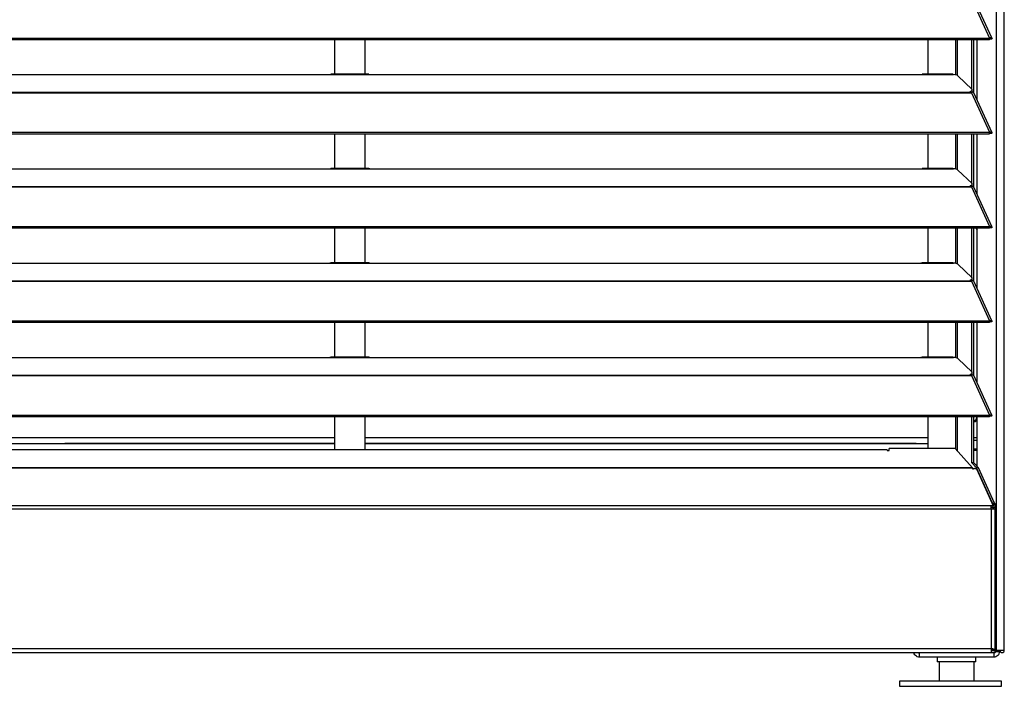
# Model space of a CAD drawing. Header units: millimetres. Extents: x 0 to 39025, y -31299 to 8400.
# Tile 57 of 256: x 14852 to 15335, y -29853 to -29526. Entities that reach past the tile are written whole.
import ezdxf

# ---------------------------------------------------------------- set-up
doc = ezdxf.new("R2010")
doc.units = ezdxf.units.MM

# ---------------------------------------------------------------- blocks, each defined once
blk = doc.blocks.new('*U61')
at = {"lineweight": 25}
for p, q in [((1118.1, 11.97), (1118.1, 2.5)), ((1135.1, 11.97), (1135.1, 2.5))]:
    blk.add_line(p, q, dxfattribs=at)
blk.add_lwpolyline([(1098.58, 0), (1148.6, 0), (1148.6, 2.5), (1098.58, 2.5)], close=True, dxfattribs=at)
for points in [[(1146.1, 17.6), (1146.1, 17.6), (1146.1, 1243.27), (1146.1, 1243.27)], [(1150, 17.6), (1150, 17.6), (1150, 1242.58), (1150, 1242.58)], [(1133.89, 337.34), (1133.89, 337.34), (1142.81, 317.92), (1142.81, 317.92)], [(1143.96, 317.94), (1143.96, 317.94), (1135.06, 337.33), (1135.06, 337.33)], [(184.7, 317.91), (184.7, 317.91), (1142.79, 317.91), (1142.79, 317.91)], [(184.7, 317.26), (184.7, 317.26), (1142.79, 317.26), (1142.79, 317.26)], [(821.5, 317.26), (821.5, 317.26), (821.5, 300.12), (821.5, 300.12)], [(836.5, 300.12), (836.5, 300.12), (836.5, 317.26), (836.5, 317.26)], [(1112.69, 300.12), (1112.69, 300.12), (1112.69, 317.26), (1112.69, 317.26)], [(1126.04, 317.26), (1126.04, 317.26), (1126.04, 299.88), (1126.04, 299.88)], [(1126.98, 299.54), (1126.98, 299.54), (1126.98, 317.26), (1126.98, 317.26)], [(1134.08, 292.81), (1134.08, 292.81), (1134.08, 317.26), (1134.08, 317.26)], [(1135.03, 291.09), (1135.03, 291.09), (1135.03, 317.26), (1135.03, 317.26)], [(1136.71, 287.49), (1136.71, 287.49), (1136.71, 317.26), (1136.71, 317.26)], [(1142.81, 317.92), (1142.81, 317.92), (1142.79, 317.91), (1142.79, 317.91)], [(1142.79, 317.26), (1142.79, 317.26), (1142.79, 317.91), (1142.79, 317.91)], [(1142.81, 317.26), (1142.81, 317.26), (1142.79, 317.26), (1142.79, 317.26)], [(1142.81, 317.26), (1142.81, 317.26), (1142.81, 317.92), (1142.81, 317.92)], [(1143.19, 317.57), (1143.19, 317.57), (1143.13, 317.55), (1143.13, 317.55)], [(1143.13, 317.55), (1143.13, 317.55), (1143.89, 317.54), (1143.89, 317.54)], [(247, 300.04), (247, 300.04), (818, 300.04), (818, 300.04)], [(818, 300.04), (818, 300.04), (840, 300.04), (840, 300.04)], [(838.31, 300.12), (838.31, 300.12), (819.66, 300.12), (819.66, 300.12)], [(840, 300.04), (840, 300.04), (1108, 300.04), (1108, 300.04)], [(1108, 300.04), (1108, 300.04), (1125, 300.04), (1125, 300.04)], [(1124.76, 300.12), (1124.76, 300.12), (1109.66, 300.12), (1109.66, 300.12)], [(1127.16, 299.41), (1127.16, 299.41), (1134.16, 292.73), (1134.16, 292.73)], [(184.7, 291.32), (184.7, 291.32), (1133.33, 291.32), (1133.33, 291.32)], [(184.7, 291.1), (184.7, 291.1), (1133.33, 291.1), (1133.33, 291.1)], [(1133.33, 291.76), (1133.33, 291.76), (1133.33, 291.32), (1133.33, 291.32)], [(1133.33, 291.1), (1133.33, 291.1), (1133.89, 291.1), (1133.89, 291.1)], [(1133.81, 291.1), (1133.81, 291.1), (1133.77, 291.15), (1133.77, 291.15)], [(1133.89, 291.11), (1133.89, 291.11), (1133.89, 291.1), (1133.89, 291.1)], [(1133.89, 291.1), (1133.89, 291.1), (1133.89, 291.11), (1133.89, 291.11)], [(1133.89, 291.1), (1133.89, 291.1), (1142.81, 271.68), (1142.81, 271.68)], [(1134.39, 291.28), (1134.39, 291.28), (1134.22, 291.45), (1134.22, 291.45)], [(1134.3, 291.68), (1134.3, 291.68), (1134.3, 292.44), (1134.3, 292.44)], [(1143.96, 271.7), (1143.96, 271.7), (1135.06, 291.09), (1135.06, 291.09)], [(184.7, 271.68), (184.7, 271.68), (1142.79, 271.68), (1142.79, 271.68)], [(184.7, 271.02), (184.7, 271.02), (1142.79, 271.02), (1142.79, 271.02)], [(821.5, 271.02), (821.5, 271.02), (821.5, 253.88), (821.5, 253.88)], [(836.5, 253.88), (836.5, 253.88), (836.5, 271.02), (836.5, 271.02)], [(1112.69, 253.88), (1112.69, 253.88), (1112.69, 271.02), (1112.69, 271.02)], [(1126.04, 271.02), (1126.04, 271.02), (1126.04, 253.65), (1126.04, 253.65)], [(1126.98, 253.3), (1126.98, 253.3), (1126.98, 271.02), (1126.98, 271.02)], [(1134.08, 246.57), (1134.08, 246.57), (1134.08, 271.02), (1134.08, 271.02)], [(1135.03, 244.85), (1135.03, 244.85), (1135.03, 271.02), (1135.03, 271.02)], [(1136.71, 241.25), (1136.71, 241.25), (1136.71, 271.02), (1136.71, 271.02)], [(1142.79, 271.02), (1142.79, 271.02), (1142.79, 271.68), (1142.79, 271.68)], [(1142.81, 271.68), (1142.81, 271.68), (1142.79, 271.68), (1142.79, 271.68)], [(1142.81, 271.03), (1142.81, 271.03), (1142.79, 271.02), (1142.79, 271.02)], [(1142.81, 271.03), (1142.81, 271.03), (1142.81, 271.68), (1142.81, 271.68)], [(1143.19, 271.33), (1143.19, 271.33), (1143.13, 271.31), (1143.13, 271.31)], [(1143.13, 271.31), (1143.13, 271.31), (1143.89, 271.31), (1143.89, 271.31)], [(247, 253.8), (247, 253.8), (818, 253.8), (818, 253.8)], [(818, 253.8), (818, 253.8), (840, 253.8), (840, 253.8)], [(838.31, 253.88), (838.31, 253.88), (819.66, 253.88), (819.66, 253.88)], [(840, 253.8), (840, 253.8), (1108, 253.8), (1108, 253.8)], [(1108, 253.8), (1108, 253.8), (1125, 253.8), (1125, 253.8)], [(1124.76, 253.88), (1124.76, 253.88), (1109.66, 253.88), (1109.66, 253.88)], [(1127.16, 253.18), (1127.16, 253.18), (1134.16, 246.5), (1134.16, 246.5)], [(184.7, 245.09), (184.7, 245.09), (1133.33, 245.09), (1133.33, 245.09)], [(184.7, 244.87), (184.7, 244.87), (1133.33, 244.87), (1133.33, 244.87)], [(1133.33, 245.53), (1133.33, 245.53), (1133.33, 245.09), (1133.33, 245.09)], [(1133.33, 244.87), (1133.33, 244.87), (1133.89, 244.87), (1133.89, 244.87)], [(1133.81, 244.87), (1133.81, 244.87), (1133.77, 244.92), (1133.77, 244.92)], [(1133.89, 244.87), (1133.89, 244.87), (1142.81, 225.44), (1142.81, 225.44)], [(1133.89, 244.87), (1133.89, 244.87), (1133.89, 244.87), (1133.89, 244.87)], [(1133.89, 244.87), (1133.89, 244.87), (1133.89, 244.87), (1133.89, 244.87)], [(1134.39, 245.04), (1134.39, 245.04), (1134.22, 245.22), (1134.22, 245.22)], [(1134.3, 245.45), (1134.3, 245.45), (1134.3, 246.21), (1134.3, 246.21)], [(1143.96, 225.46), (1143.96, 225.46), (1135.06, 244.86), (1135.06, 244.86)], [(184.7, 225.44), (184.7, 225.44), (1142.79, 225.44), (1142.79, 225.44)], [(184.7, 224.79), (184.7, 224.79), (1142.79, 224.79), (1142.79, 224.79)], [(821.5, 224.79), (821.5, 224.79), (821.5, 207.64), (821.5, 207.64)], [(836.5, 207.64), (836.5, 207.64), (836.5, 224.79), (836.5, 224.79)], [(1112.69, 207.64), (1112.69, 207.64), (1112.69, 224.79), (1112.69, 224.79)], [(1126.04, 224.79), (1126.04, 224.79), (1126.04, 207.41), (1126.04, 207.41)], [(1126.98, 207.06), (1126.98, 207.06), (1126.98, 224.79), (1126.98, 224.79)], [(1134.08, 200.34), (1134.08, 200.34), (1134.08, 224.79), (1134.08, 224.79)], [(1135.03, 198.61), (1135.03, 198.61), (1135.03, 224.79), (1135.03, 224.79)], [(1136.71, 195.02), (1136.71, 195.02), (1136.71, 224.79), (1136.71, 224.79)], [(1142.79, 224.79), (1142.79, 224.79), (1142.79, 225.44), (1142.79, 225.44)], [(1142.81, 225.44), (1142.81, 225.44), (1142.79, 225.44), (1142.79, 225.44)], [(1142.81, 224.79), (1142.81, 224.79), (1142.79, 224.79), (1142.79, 224.79)], [(1142.81, 224.79), (1142.81, 224.79), (1142.81, 225.44), (1142.81, 225.44)], [(1143.19, 225.1), (1143.19, 225.1), (1143.13, 225.07), (1143.13, 225.07)], [(1143.13, 225.07), (1143.13, 225.07), (1143.89, 225.07), (1143.89, 225.07)], [(247, 207.56), (247, 207.56), (818, 207.56), (818, 207.56)], [(818, 207.56), (818, 207.56), (840, 207.56), (840, 207.56)], [(838.31, 207.64), (838.31, 207.64), (819.66, 207.64), (819.66, 207.64)], [(840, 207.56), (840, 207.56), (1108, 207.56), (1108, 207.56)], [(1108, 207.56), (1108, 207.56), (1125, 207.56), (1125, 207.56)], [(1124.76, 207.64), (1124.76, 207.64), (1109.66, 207.64), (1109.66, 207.64)], [(1127.16, 206.95), (1127.16, 206.95), (1134.16, 200.26), (1134.16, 200.26)], [(184.7, 198.86), (184.7, 198.86), (1133.33, 198.86), (1133.33, 198.86)], [(184.7, 198.64), (184.7, 198.64), (1133.33, 198.64), (1133.33, 198.64)], [(1133.33, 199.29), (1133.33, 199.29), (1133.33, 198.86), (1133.33, 198.86)], [(1133.33, 198.64), (1133.33, 198.64), (1133.89, 198.64), (1133.89, 198.64)], [(1133.81, 198.64), (1133.81, 198.64), (1133.77, 198.68), (1133.77, 198.68)], [(1133.89, 198.64), (1133.89, 198.64), (1142.81, 179.21), (1142.81, 179.21)], [(1133.89, 198.64), (1133.89, 198.64), (1133.89, 198.64), (1133.89, 198.64)], [(1133.89, 198.64), (1133.89, 198.64), (1133.89, 198.64), (1133.89, 198.64)], [(1134.39, 198.81), (1134.39, 198.81), (1134.22, 198.98), (1134.22, 198.98)], [(1134.3, 199.21), (1134.3, 199.21), (1134.3, 199.98), (1134.3, 199.98)], [(1143.96, 179.23), (1143.96, 179.23), (1135.06, 198.62), (1135.06, 198.62)], [(184.7, 179.2), (184.7, 179.2), (1142.79, 179.2), (1142.79, 179.2)], [(1142.81, 179.21), (1142.81, 179.21), (1142.79, 179.2), (1142.79, 179.2)], [(1142.79, 178.55), (1142.79, 178.55), (1142.79, 179.2), (1142.79, 179.2)], [(1142.81, 178.55), (1142.81, 178.55), (1142.81, 179.21), (1142.81, 179.21)], [(1143.19, 178.86), (1143.19, 178.86), (1143.13, 178.84), (1143.13, 178.84)], [(1143.13, 178.84), (1143.13, 178.84), (1143.89, 178.84), (1143.89, 178.84)], [(184.7, 178.55), (184.7, 178.55), (1142.79, 178.55), (1142.79, 178.55)], [(821.5, 178.55), (821.5, 178.55), (821.5, 161.41), (821.5, 161.41)], [(836.5, 161.41), (836.5, 161.41), (836.5, 178.55), (836.5, 178.55)], [(1112.69, 161.41), (1112.69, 161.41), (1112.69, 178.55), (1112.69, 178.55)], [(1126.04, 178.55), (1126.04, 178.55), (1126.04, 161.18), (1126.04, 161.18)], [(1126.98, 160.83), (1126.98, 160.83), (1126.98, 178.55), (1126.98, 178.55)], [(1134.08, 154.11), (1134.08, 154.11), (1134.08, 178.55), (1134.08, 178.55)], [(1135.03, 152.38), (1135.03, 152.38), (1135.03, 178.55), (1135.03, 178.55)], [(1136.71, 148.78), (1136.71, 148.78), (1136.71, 178.55), (1136.71, 178.55)], [(1142.81, 178.55), (1142.81, 178.55), (1142.79, 178.55), (1142.79, 178.55)], [(247, 161.33), (247, 161.33), (818, 161.33), (818, 161.33)], [(818, 161.33), (818, 161.33), (840, 161.33), (840, 161.33)], [(838.31, 161.41), (838.31, 161.41), (819.66, 161.41), (819.66, 161.41)], [(840, 161.33), (840, 161.33), (1108, 161.33), (1108, 161.33)], [(1108, 161.33), (1108, 161.33), (1125, 161.33), (1125, 161.33)], [(1124.76, 161.41), (1124.76, 161.41), (1109.66, 161.41), (1109.66, 161.41)], [(1127.16, 160.71), (1127.16, 160.71), (1134.16, 154.03), (1134.16, 154.03)], [(184.7, 152.62), (184.7, 152.62), (1133.33, 152.62), (1133.33, 152.62)], [(184.7, 152.4), (184.7, 152.4), (1133.33, 152.4), (1133.33, 152.4)], [(1133.33, 153.05), (1133.33, 153.05), (1133.33, 152.62), (1133.33, 152.62)], [(1133.33, 152.4), (1133.33, 152.4), (1133.89, 152.4), (1133.89, 152.4)], [(1133.81, 152.4), (1133.81, 152.4), (1133.77, 152.44), (1133.77, 152.44)], [(1133.89, 152.41), (1133.89, 152.41), (1133.89, 152.4), (1133.89, 152.4)], [(1133.89, 152.4), (1133.89, 152.4), (1133.89, 152.41), (1133.89, 152.41)], [(1133.89, 152.4), (1133.89, 152.4), (1142.81, 132.97), (1142.81, 132.97)], [(1134.39, 152.58), (1134.39, 152.58), (1134.22, 152.75), (1134.22, 152.75)], [(1134.3, 152.97), (1134.3, 152.97), (1134.3, 153.74), (1134.3, 153.74)], [(1143.96, 133), (1143.96, 133), (1135.06, 152.38), (1135.06, 152.38)], [(184.7, 132.97), (184.7, 132.97), (1142.79, 132.97), (1142.79, 132.97)], [(184.7, 132.31), (184.7, 132.31), (1142.79, 132.31), (1142.79, 132.31)], [(821.5, 132.31), (821.5, 132.31), (821.5, 116), (821.5, 116)], [(836.5, 116), (836.5, 116), (836.5, 132.31), (836.5, 132.31)], [(1112.69, 116.66), (1112.69, 116.66), (1112.69, 132.31), (1112.69, 132.31)], [(1126.04, 132.31), (1126.04, 132.31), (1126.04, 116.49), (1126.04, 116.49)], [(1126.98, 116.15), (1126.98, 116.15), (1126.98, 132.31), (1126.98, 132.31)], [(1134.08, 109.58), (1134.08, 109.58), (1134.08, 132.31), (1134.08, 132.31)], [(1135.03, 109.58), (1135.03, 109.58), (1135.03, 132.31), (1135.03, 132.31)], [(1136.47, 131.92), (1136.47, 131.92), (1136.43, 132.31), (1136.43, 132.31)], [(1136.71, 107.86), (1136.71, 107.86), (1136.71, 132.31), (1136.71, 132.31)], [(1142.79, 132.31), (1142.79, 132.31), (1142.79, 132.97), (1142.79, 132.97)], [(1142.81, 132.97), (1142.81, 132.97), (1142.79, 132.97), (1142.79, 132.97)], [(1142.81, 132.32), (1142.81, 132.32), (1142.79, 132.31), (1142.79, 132.31)], [(1142.81, 132.32), (1142.81, 132.32), (1142.81, 132.97), (1142.81, 132.97)], [(1143.19, 132.63), (1143.19, 132.63), (1143.13, 132.61), (1143.13, 132.61)], [(1143.13, 132.61), (1143.13, 132.61), (1143.89, 132.61), (1143.89, 132.61)], [(272.5, 122.08), (272.5, 122.08), (821.5, 122.08), (821.5, 122.08)], [(836.5, 122.08), (836.5, 122.08), (1112.69, 122.08), (1112.69, 122.08)], [(1136.71, 121.88), (1136.71, 121.88), (1135.03, 121.88), (1135.03, 121.88)], [(1092.49, 116), (1092.49, 116), (277.11, 116), (277.11, 116)], [(279.51, 119.07), (279.51, 119.07), (821.5, 119.07), (821.5, 119.07)], [(688.76, 119.07), (688.76, 119.07), (689.12, 119.09), (689.12, 119.09)], [(821.5, 119.09), (821.5, 119.09), (689.13, 119.09), (689.13, 119.09)], [(689.13, 119.09), (689.13, 119.09), (689.13, 119.07), (689.13, 119.07)], [(1106.81, 119.09), (1106.81, 119.09), (836.5, 119.09), (836.5, 119.09)], [(836.5, 119.07), (836.5, 119.07), (1112.69, 119.07), (1112.69, 119.07)], [(1093.49, 115.59), (1093.49, 115.59), (1093.49, 116.66), (1093.49, 116.66)], [(1125.89, 116.66), (1125.89, 116.66), (1093.49, 116.66), (1093.49, 116.66)], [(1106.81, 119.09), (1106.81, 119.09), (1107.18, 119.07), (1107.18, 119.07)], [(1106.81, 119.07), (1106.81, 119.07), (1106.81, 119.09), (1106.81, 119.09)], [(1125.89, 116.66), (1125.89, 116.66), (1134.39, 107.2), (1134.39, 107.2)], [(1126.98, 115.44), (1126.98, 115.44), (1126.98, 116.15), (1126.98, 116.15)], [(1136.71, 120.47), (1136.71, 120.47), (1135.03, 120.47), (1135.03, 120.47)], [(1136.71, 116.23), (1136.71, 116.23), (1135.03, 116.23), (1135.03, 116.23)], [(1092.49, 115.9), (1092.49, 115.9), (277.11, 115.9), (277.11, 115.9)], [(1092.49, 115.9), (1092.49, 115.9), (1092.49, 115.59), (1092.49, 115.59)], [(1092.49, 115.59), (1092.49, 115.59), (1093.49, 115.59), (1093.49, 115.59)], [(1126.98, 115.63), (1126.98, 115.63), (1126.81, 115.63), (1126.81, 115.63)], [(1136.71, 115.63), (1136.71, 115.63), (1135.03, 115.63), (1135.03, 115.63)], [(1134.39, 107.2), (1134.39, 107.2), (184.7, 107.2), (184.7, 107.2)], [(1134.43, 106.93), (1134.43, 106.93), (184.7, 106.93), (184.7, 106.93)], [(1136.42, 107.2), (1136.42, 107.2), (1134.08, 109.58), (1134.08, 109.58)], [(1135.03, 109.58), (1135.03, 109.58), (1134.08, 109.58), (1134.08, 109.58)], [(1134.39, 107.2), (1134.39, 107.2), (1134.43, 106.93), (1134.43, 106.93)], [(1134.43, 106.93), (1134.43, 106.93), (1134.43, 106.64), (1134.43, 106.64)], [(1134.43, 106.64), (1134.43, 106.64), (1134.93, 106.64), (1134.93, 106.64)], [(1137.36, 107.2), (1137.36, 107.2), (1135.03, 109.58), (1135.03, 109.58)], [(1144.29, 89.83), (1144.29, 89.83), (1136.42, 107.2), (1136.42, 107.2)], [(1137.36, 107.2), (1137.36, 107.2), (1136.42, 107.2), (1136.42, 107.2)], [(1136.5, 106.32), (1136.5, 106.32), (1144.61, 88.54), (1144.61, 88.54)], [(1145.24, 89.83), (1145.24, 89.83), (1137.36, 107.2), (1137.36, 107.2)], [(1143.34, 88.54), (1143.34, 88.54), (192.51, 88.54), (192.51, 88.54)], [(1144.61, 88.54), (1144.61, 88.54), (1143.34, 88.54), (1143.34, 88.54)], [(1144.61, 87.72), (1144.61, 87.72), (1143.34, 87.72), (1143.34, 87.72)], [(1144.29, 89.83), (1144.29, 89.83), (1145.24, 89.83), (1145.24, 89.83)], [(1144.43, 89), (1144.43, 89), (1144.43, 88.94), (1144.43, 88.94)], [(1145.38, 89), (1145.38, 89), (1144.43, 89), (1144.43, 89)], [(1144.43, 87.72), (1144.43, 87.72), (1144.43, 87.17), (1144.43, 87.17)], [(1144.61, 87.72), (1144.61, 87.72), (1144.61, 88.54), (1144.61, 88.54)], [(1144.61, 87.82), (1144.61, 87.82), (1145.38, 87.82), (1145.38, 87.82)], [(1145.38, 89), (1145.38, 89), (1145.38, 87.82), (1145.38, 87.82)], [(1145.48, 17.65), (1145.48, 17.65), (1145.48, 87.61), (1145.48, 87.61)], [(1143.48, 86.9), (1143.48, 86.9), (192.51, 86.9), (192.51, 86.9)], [(1143.48, 86.9), (1143.48, 86.9), (1143.48, 18.56), (1143.48, 18.56)], [(192.51, 18.56), (192.51, 18.56), (1143.48, 18.56), (1143.48, 18.56)], [(192.51, 16.54), (192.51, 16.54), (1143.48, 16.54), (1143.48, 16.54)], [(1144.43, 17.65), (1144.43, 17.65), (1143.48, 17.65), (1143.48, 17.65)], [(1144.26, 17.6), (1144.26, 17.6), (1143.48, 17.6), (1143.48, 17.6)], [(1143.48, 17.55), (1143.48, 17.55), (1145.38, 17.55), (1145.38, 17.55)], [(1143.48, 16.54), (1143.48, 16.54), (1145.38, 16.54), (1145.38, 16.54)], [(1144.43, 17.94), (1144.43, 17.94), (1144.43, 17.65), (1144.43, 17.65)], [(1144.43, 17.65), (1144.43, 17.65), (1145.38, 17.65), (1145.38, 17.65)], [(1144.8, 17.6), (1144.8, 17.6), (1144.8, 17.55), (1144.8, 17.55)], [(1145.38, 17.55), (1145.38, 17.55), (1145.38, 16.54), (1145.38, 16.54)], [(1145.48, 16.63), (1145.48, 16.63), (1145.38, 16.61), (1145.38, 16.61)], [(1146.1, 17.6), (1146.1, 17.6), (1145.55, 17.6), (1145.55, 17.6)], [(1145.6, 17.6), (1145.6, 17.6), (1145.6, 17.05), (1145.6, 17.05)], [(1145.6, 17.05), (1145.6, 17.05), (1147.6, 17.05), (1147.6, 17.05)], [(1147.6, 17.6), (1147.6, 17.6), (1147.6, 17.05), (1147.6, 17.05)], [(1144.8, 14.23), (1144.8, 14.23), (1108.4, 14.23), (1108.4, 14.23)], [(1117.1, 14.23), (1117.1, 14.23), (1117.1, 11.97), (1117.1, 11.97)], [(1136.1, 11.97), (1136.1, 11.97), (1136.1, 14.23), (1136.1, 14.23)]]:
    blk.add_open_spline(points, degree=3, dxfattribs=at)
for points, knots in [([(1142.81, 317.92), (1142.81, 317.92), (1143.3, 318.12), (1143.3, 318.12), (1143.3, 318.12), (1143.71, 318.12), (1143.71, 318.12), (1143.71, 318.12), (1143.95, 317.96), (1143.95, 317.96), (1143.95, 317.96), (1143.97, 317.69), (1143.97, 317.69), (1143.97, 317.69), (1143.89, 317.54), (1143.89, 317.54)], [0, 0, 0, 0, 1, 1, 1, 2, 2, 2, 3, 3, 3, 4, 4, 4, 5, 5, 5, 5]), ([(1142.81, 317.26), (1142.81, 317.26), (1143.06, 317.51), (1143.06, 317.51), (1143.06, 317.51), (1143.22, 317.6), (1143.22, 317.6), (1143.22, 317.6), (1143.21, 317.59), (1143.21, 317.59)], [0, 0, 0, 0, 1, 1, 1, 2, 2, 2, 3, 3, 3, 3]), ([(818, 300.04), (818, 300.04), (819.12, 300.09), (819.12, 300.09), (819.12, 300.09), (819.66, 300.1), (819.66, 300.1)], [0, 0, 0, 0, 1, 1, 1, 2, 2, 2, 2]), ([(838.31, 300.1), (838.31, 300.1), (838.84, 300.09), (838.84, 300.09), (838.84, 300.09), (840, 300.04), (840, 300.04)], [0, 0, 0, 0, 1, 1, 1, 2, 2, 2, 2]), ([(1108, 300.04), (1108, 300.04), (1109.12, 300.09), (1109.12, 300.09), (1109.12, 300.09), (1109.66, 300.1), (1109.66, 300.1)], [0, 0, 0, 0, 1, 1, 1, 2, 2, 2, 2]), ([(1124.76, 300.09), (1124.76, 300.09), (1124.88, 300.1), (1124.88, 300.1), (1124.88, 300.1), (1124.96, 300.06), (1124.96, 300.06), (1124.96, 300.06), (1125, 300.04), (1125, 300.04)], [0, 0, 0, 0, 1, 1, 1, 2, 2, 2, 3, 3, 3, 3]), ([(1127.16, 299.41), (1127.16, 299.41), (1126.84, 299.63), (1126.84, 299.63), (1126.84, 299.63), (1126.34, 299.82), (1126.34, 299.82), (1126.34, 299.82), (1125.71, 299.95), (1125.71, 299.95), (1125.71, 299.95), (1125, 300.04), (1125, 300.04)], [0, 0, 0, 0, 1, 1, 1, 2, 2, 2, 3, 3, 3, 4, 4, 4, 4]), ([(1133.33, 291.76), (1133.33, 291.76), (1133.63, 291.86), (1133.63, 291.86), (1133.63, 291.86), (1133.88, 291.96), (1133.88, 291.96), (1133.88, 291.96), (1134.07, 292.08), (1134.07, 292.08), (1134.07, 292.08), (1134.21, 292.21), (1134.21, 292.21), (1134.21, 292.21), (1134.29, 292.34), (1134.29, 292.34), (1134.29, 292.34), (1134.3, 292.47), (1134.3, 292.47), (1134.3, 292.47), (1134.26, 292.61), (1134.26, 292.61), (1134.26, 292.61), (1134.16, 292.73), (1134.16, 292.73)], [0, 0, 0, 0, 1, 1, 1, 2, 2, 2, 3, 3, 3, 4, 4, 4, 5, 5, 5, 6, 6, 6, 7, 7, 7, 8, 8, 8, 8]), ([(1133.33, 291.32), (1133.33, 291.32), (1133.33, 291.31), (1133.33, 291.31), (1133.33, 291.31), (1133.33, 291.29), (1133.33, 291.29), (1133.33, 291.29), (1133.33, 291.26), (1133.33, 291.26), (1133.33, 291.26), (1133.33, 291.23), (1133.33, 291.23), (1133.33, 291.23), (1133.33, 291.2), (1133.33, 291.2), (1133.33, 291.2), (1133.33, 291.17), (1133.33, 291.17), (1133.33, 291.17), (1133.33, 291.14), (1133.33, 291.14), (1133.33, 291.14), (1133.33, 291.1), (1133.33, 291.1)], [0, 0, 0, 0, 1, 1, 1, 2, 2, 2, 3, 3, 3, 4, 4, 4, 5, 5, 5, 6, 6, 6, 7, 7, 7, 8, 8, 8, 8]), ([(1134.3, 291.68), (1134.3, 291.68), (1134.29, 291.57), (1134.29, 291.57), (1134.29, 291.57), (1134.21, 291.44), (1134.21, 291.44), (1134.21, 291.44), (1134.07, 291.32), (1134.07, 291.32), (1134.07, 291.32), (1133.88, 291.2), (1133.88, 291.2), (1133.88, 291.2), (1133.67, 291.1), (1133.67, 291.1)], [0, 0, 0, 0, 1, 1, 1, 2, 2, 2, 3, 3, 3, 4, 4, 4, 5, 5, 5, 5]), ([(1135.04, 291.08), (1135.04, 291.08), (1134.95, 291.22), (1134.95, 291.22), (1134.95, 291.22), (1134.62, 291.32), (1134.62, 291.32), (1134.62, 291.32), (1134.17, 291.24), (1134.17, 291.24), (1134.17, 291.24), (1133.89, 291.11), (1133.89, 291.11)], [0, 0, 0, 0, 1, 1, 1, 2, 2, 2, 3, 3, 3, 4, 4, 4, 4]), ([(1142.81, 271.68), (1142.81, 271.68), (1143.3, 271.88), (1143.3, 271.88), (1143.3, 271.88), (1143.71, 271.89), (1143.71, 271.89), (1143.71, 271.89), (1143.95, 271.73), (1143.95, 271.73), (1143.95, 271.73), (1143.97, 271.45), (1143.97, 271.45), (1143.97, 271.45), (1143.89, 271.31), (1143.89, 271.31)], [0, 0, 0, 0, 1, 1, 1, 2, 2, 2, 3, 3, 3, 4, 4, 4, 5, 5, 5, 5]), ([(1142.81, 271.03), (1142.81, 271.03), (1143.06, 271.28), (1143.06, 271.28), (1143.06, 271.28), (1143.22, 271.37), (1143.22, 271.37), (1143.22, 271.37), (1143.21, 271.35), (1143.21, 271.35)], [0, 0, 0, 0, 1, 1, 1, 2, 2, 2, 3, 3, 3, 3]), ([(818, 253.8), (818, 253.8), (819.12, 253.85), (819.12, 253.85), (819.12, 253.85), (819.66, 253.86), (819.66, 253.86)], [0, 0, 0, 0, 1, 1, 1, 2, 2, 2, 2]), ([(838.31, 253.86), (838.31, 253.86), (838.84, 253.86), (838.84, 253.86), (838.84, 253.86), (840, 253.8), (840, 253.8)], [0, 0, 0, 0, 1, 1, 1, 2, 2, 2, 2]), ([(1108, 253.8), (1108, 253.8), (1109.12, 253.85), (1109.12, 253.85), (1109.12, 253.85), (1109.66, 253.86), (1109.66, 253.86)], [0, 0, 0, 0, 1, 1, 1, 2, 2, 2, 2]), ([(1124.76, 253.86), (1124.76, 253.86), (1124.88, 253.86), (1124.88, 253.86), (1124.88, 253.86), (1124.96, 253.82), (1124.96, 253.82), (1124.96, 253.82), (1125, 253.8), (1125, 253.8)], [0, 0, 0, 0, 1, 1, 1, 2, 2, 2, 3, 3, 3, 3]), ([(1127.16, 253.18), (1127.16, 253.18), (1126.84, 253.4), (1126.84, 253.4), (1126.84, 253.4), (1126.34, 253.58), (1126.34, 253.58), (1126.34, 253.58), (1125.71, 253.72), (1125.71, 253.72), (1125.71, 253.72), (1125, 253.8), (1125, 253.8)], [0, 0, 0, 0, 1, 1, 1, 2, 2, 2, 3, 3, 3, 4, 4, 4, 4]), ([(1133.33, 245.53), (1133.33, 245.53), (1133.63, 245.62), (1133.63, 245.62), (1133.63, 245.62), (1133.88, 245.73), (1133.88, 245.73), (1133.88, 245.73), (1134.07, 245.84), (1134.07, 245.84), (1134.07, 245.84), (1134.21, 245.97), (1134.21, 245.97), (1134.21, 245.97), (1134.29, 246.11), (1134.29, 246.11), (1134.29, 246.11), (1134.3, 246.23), (1134.3, 246.23), (1134.3, 246.23), (1134.26, 246.37), (1134.26, 246.37), (1134.26, 246.37), (1134.16, 246.5), (1134.16, 246.5)], [0, 0, 0, 0, 1, 1, 1, 2, 2, 2, 3, 3, 3, 4, 4, 4, 5, 5, 5, 6, 6, 6, 7, 7, 7, 8, 8, 8, 8]), ([(1133.33, 245.09), (1133.33, 245.09), (1133.33, 245.07), (1133.33, 245.07), (1133.33, 245.07), (1133.33, 245.05), (1133.33, 245.05), (1133.33, 245.05), (1133.33, 245.02), (1133.33, 245.02), (1133.33, 245.02), (1133.33, 245), (1133.33, 245), (1133.33, 245), (1133.33, 244.97), (1133.33, 244.97), (1133.33, 244.97), (1133.33, 244.94), (1133.33, 244.94), (1133.33, 244.94), (1133.33, 244.91), (1133.33, 244.91), (1133.33, 244.91), (1133.33, 244.87), (1133.33, 244.87)], [0, 0, 0, 0, 1, 1, 1, 2, 2, 2, 3, 3, 3, 4, 4, 4, 5, 5, 5, 6, 6, 6, 7, 7, 7, 8, 8, 8, 8]), ([(1134.3, 245.45), (1134.3, 245.45), (1134.29, 245.34), (1134.29, 245.34), (1134.29, 245.34), (1134.21, 245.21), (1134.21, 245.21), (1134.21, 245.21), (1134.07, 245.09), (1134.07, 245.09), (1134.07, 245.09), (1133.88, 244.97), (1133.88, 244.97), (1133.88, 244.97), (1133.67, 244.87), (1133.67, 244.87)], [0, 0, 0, 0, 1, 1, 1, 2, 2, 2, 3, 3, 3, 4, 4, 4, 5, 5, 5, 5]), ([(1135.04, 244.84), (1135.04, 244.84), (1134.95, 244.99), (1134.95, 244.99), (1134.95, 244.99), (1134.62, 245.09), (1134.62, 245.09), (1134.62, 245.09), (1134.17, 245), (1134.17, 245), (1134.17, 245), (1133.89, 244.87), (1133.89, 244.87)], [0, 0, 0, 0, 1, 1, 1, 2, 2, 2, 3, 3, 3, 4, 4, 4, 4]), ([(1136.09, 224.79), (1136.09, 224.79), (1136.19, 224.56), (1136.19, 224.56), (1136.19, 224.56), (1136.71, 223.66), (1136.71, 223.66)], [0, 0, 0, 0, 1, 1, 1, 2, 2, 2, 2]), ([(1142.81, 225.44), (1142.81, 225.44), (1143.3, 225.65), (1143.3, 225.65), (1143.3, 225.65), (1143.71, 225.65), (1143.71, 225.65), (1143.71, 225.65), (1143.95, 225.49), (1143.95, 225.49), (1143.95, 225.49), (1143.97, 225.22), (1143.97, 225.22), (1143.97, 225.22), (1143.89, 225.07), (1143.89, 225.07)], [0, 0, 0, 0, 1, 1, 1, 2, 2, 2, 3, 3, 3, 4, 4, 4, 5, 5, 5, 5]), ([(1142.81, 224.79), (1142.81, 224.79), (1143.06, 225.04), (1143.06, 225.04), (1143.06, 225.04), (1143.22, 225.13), (1143.22, 225.13), (1143.22, 225.13), (1143.21, 225.12), (1143.21, 225.12)], [0, 0, 0, 0, 1, 1, 1, 2, 2, 2, 3, 3, 3, 3]), ([(818, 207.56), (818, 207.56), (819.12, 207.62), (819.12, 207.62), (819.12, 207.62), (819.66, 207.62), (819.66, 207.62)], [0, 0, 0, 0, 1, 1, 1, 2, 2, 2, 2]), ([(838.31, 207.63), (838.31, 207.63), (838.84, 207.62), (838.84, 207.62), (838.84, 207.62), (840, 207.56), (840, 207.56)], [0, 0, 0, 0, 1, 1, 1, 2, 2, 2, 2]), ([(1108, 207.56), (1108, 207.56), (1109.12, 207.62), (1109.12, 207.62), (1109.12, 207.62), (1109.66, 207.62), (1109.66, 207.62)], [0, 0, 0, 0, 1, 1, 1, 2, 2, 2, 2]), ([(1124.76, 207.62), (1124.76, 207.62), (1124.88, 207.63), (1124.88, 207.63), (1124.88, 207.63), (1124.96, 207.59), (1124.96, 207.59), (1124.96, 207.59), (1125, 207.56), (1125, 207.56)], [0, 0, 0, 0, 1, 1, 1, 2, 2, 2, 3, 3, 3, 3]), ([(1127.16, 206.95), (1127.16, 206.95), (1126.84, 207.16), (1126.84, 207.16), (1126.84, 207.16), (1126.34, 207.34), (1126.34, 207.34), (1126.34, 207.34), (1125.71, 207.49), (1125.71, 207.49), (1125.71, 207.49), (1125, 207.56), (1125, 207.56)], [0, 0, 0, 0, 1, 1, 1, 2, 2, 2, 3, 3, 3, 4, 4, 4, 4]), ([(1133.33, 199.29), (1133.33, 199.29), (1133.63, 199.39), (1133.63, 199.39), (1133.63, 199.39), (1133.88, 199.49), (1133.88, 199.49), (1133.88, 199.49), (1134.07, 199.61), (1134.07, 199.61), (1134.07, 199.61), (1134.21, 199.73), (1134.21, 199.73), (1134.21, 199.73), (1134.29, 199.87), (1134.29, 199.87), (1134.29, 199.87), (1134.3, 200), (1134.3, 200), (1134.3, 200), (1134.26, 200.13), (1134.26, 200.13), (1134.26, 200.13), (1134.16, 200.26), (1134.16, 200.26)], [0, 0, 0, 0, 1, 1, 1, 2, 2, 2, 3, 3, 3, 4, 4, 4, 5, 5, 5, 6, 6, 6, 7, 7, 7, 8, 8, 8, 8]), ([(1133.33, 198.86), (1133.33, 198.86), (1133.33, 198.83), (1133.33, 198.83), (1133.33, 198.83), (1133.33, 198.81), (1133.33, 198.81), (1133.33, 198.81), (1133.33, 198.79), (1133.33, 198.79), (1133.33, 198.79), (1133.33, 198.76), (1133.33, 198.76), (1133.33, 198.76), (1133.33, 198.73), (1133.33, 198.73), (1133.33, 198.73), (1133.33, 198.71), (1133.33, 198.71), (1133.33, 198.71), (1133.33, 198.67), (1133.33, 198.67), (1133.33, 198.67), (1133.33, 198.64), (1133.33, 198.64)], [0, 0, 0, 0, 1, 1, 1, 2, 2, 2, 3, 3, 3, 4, 4, 4, 5, 5, 5, 6, 6, 6, 7, 7, 7, 8, 8, 8, 8]), ([(1134.3, 199.21), (1134.3, 199.21), (1134.29, 199.1), (1134.29, 199.1), (1134.29, 199.1), (1134.21, 198.98), (1134.21, 198.98), (1134.21, 198.98), (1134.07, 198.85), (1134.07, 198.85), (1134.07, 198.85), (1133.88, 198.73), (1133.88, 198.73), (1133.88, 198.73), (1133.67, 198.64), (1133.67, 198.64)], [0, 0, 0, 0, 1, 1, 1, 2, 2, 2, 3, 3, 3, 4, 4, 4, 5, 5, 5, 5]), ([(1135.04, 198.61), (1135.04, 198.61), (1134.95, 198.75), (1134.95, 198.75), (1134.95, 198.75), (1134.62, 198.85), (1134.62, 198.85), (1134.62, 198.85), (1134.17, 198.77), (1134.17, 198.77), (1134.17, 198.77), (1133.89, 198.64), (1133.89, 198.64)], [0, 0, 0, 0, 1, 1, 1, 2, 2, 2, 3, 3, 3, 4, 4, 4, 4]), ([(1142.81, 179.21), (1142.81, 179.21), (1143.3, 179.42), (1143.3, 179.42), (1143.3, 179.42), (1143.71, 179.42), (1143.71, 179.42), (1143.71, 179.42), (1143.95, 179.25), (1143.95, 179.25), (1143.95, 179.25), (1143.97, 178.98), (1143.97, 178.98), (1143.97, 178.98), (1143.89, 178.84), (1143.89, 178.84)], [0, 0, 0, 0, 1, 1, 1, 2, 2, 2, 3, 3, 3, 4, 4, 4, 5, 5, 5, 5]), ([(1142.81, 178.55), (1142.81, 178.55), (1143.06, 178.81), (1143.06, 178.81), (1143.06, 178.81), (1143.22, 178.89), (1143.22, 178.89), (1143.22, 178.89), (1143.21, 178.89), (1143.21, 178.89)], [0, 0, 0, 0, 1, 1, 1, 2, 2, 2, 3, 3, 3, 3]), ([(818, 161.33), (818, 161.33), (819.12, 161.38), (819.12, 161.38), (819.12, 161.38), (819.66, 161.38), (819.66, 161.38)], [0, 0, 0, 0, 1, 1, 1, 2, 2, 2, 2]), ([(838.31, 161.39), (838.31, 161.39), (838.84, 161.38), (838.84, 161.38), (838.84, 161.38), (840, 161.33), (840, 161.33)], [0, 0, 0, 0, 1, 1, 1, 2, 2, 2, 2]), ([(1108, 161.33), (1108, 161.33), (1109.12, 161.38), (1109.12, 161.38), (1109.12, 161.38), (1109.66, 161.38), (1109.66, 161.38)], [0, 0, 0, 0, 1, 1, 1, 2, 2, 2, 2]), ([(1124.76, 161.38), (1124.76, 161.38), (1124.88, 161.39), (1124.88, 161.39), (1124.88, 161.39), (1124.96, 161.35), (1124.96, 161.35), (1124.96, 161.35), (1125, 161.33), (1125, 161.33)], [0, 0, 0, 0, 1, 1, 1, 2, 2, 2, 3, 3, 3, 3]), ([(1127.16, 160.71), (1127.16, 160.71), (1126.84, 160.93), (1126.84, 160.93), (1126.84, 160.93), (1126.34, 161.11), (1126.34, 161.11), (1126.34, 161.11), (1125.71, 161.25), (1125.71, 161.25), (1125.71, 161.25), (1125, 161.33), (1125, 161.33)], [0, 0, 0, 0, 1, 1, 1, 2, 2, 2, 3, 3, 3, 4, 4, 4, 4]), ([(1133.33, 153.05), (1133.33, 153.05), (1133.63, 153.15), (1133.63, 153.15), (1133.63, 153.15), (1133.88, 153.26), (1133.88, 153.26), (1133.88, 153.26), (1134.07, 153.38), (1134.07, 153.38), (1134.07, 153.38), (1134.21, 153.5), (1134.21, 153.5), (1134.21, 153.5), (1134.29, 153.63), (1134.29, 153.63), (1134.29, 153.63), (1134.3, 153.77), (1134.3, 153.77), (1134.3, 153.77), (1134.26, 153.9), (1134.26, 153.9), (1134.26, 153.9), (1134.16, 154.03), (1134.16, 154.03)], [0, 0, 0, 0, 1, 1, 1, 2, 2, 2, 3, 3, 3, 4, 4, 4, 5, 5, 5, 6, 6, 6, 7, 7, 7, 8, 8, 8, 8]), ([(1133.33, 152.62), (1133.33, 152.62), (1133.33, 152.6), (1133.33, 152.6), (1133.33, 152.6), (1133.33, 152.58), (1133.33, 152.58), (1133.33, 152.58), (1133.33, 152.55), (1133.33, 152.55), (1133.33, 152.55), (1133.33, 152.53), (1133.33, 152.53), (1133.33, 152.53), (1133.33, 152.5), (1133.33, 152.5), (1133.33, 152.5), (1133.33, 152.47), (1133.33, 152.47), (1133.33, 152.47), (1133.33, 152.43), (1133.33, 152.43), (1133.33, 152.43), (1133.33, 152.4), (1133.33, 152.4)], [0, 0, 0, 0, 1, 1, 1, 2, 2, 2, 3, 3, 3, 4, 4, 4, 5, 5, 5, 6, 6, 6, 7, 7, 7, 8, 8, 8, 8]), ([(1134.3, 152.97), (1134.3, 152.97), (1134.29, 152.87), (1134.29, 152.87), (1134.29, 152.87), (1134.21, 152.74), (1134.21, 152.74), (1134.21, 152.74), (1134.07, 152.61), (1134.07, 152.61), (1134.07, 152.61), (1133.88, 152.5), (1133.88, 152.5), (1133.88, 152.5), (1133.67, 152.4), (1133.67, 152.4)], [0, 0, 0, 0, 1, 1, 1, 2, 2, 2, 3, 3, 3, 4, 4, 4, 5, 5, 5, 5]), ([(1135.04, 152.37), (1135.04, 152.37), (1134.95, 152.52), (1134.95, 152.52), (1134.95, 152.52), (1134.62, 152.61), (1134.62, 152.61), (1134.62, 152.61), (1134.17, 152.53), (1134.17, 152.53), (1134.17, 152.53), (1133.89, 152.41), (1133.89, 152.41)], [0, 0, 0, 0, 1, 1, 1, 2, 2, 2, 3, 3, 3, 4, 4, 4, 4]), ([(1135.03, 130.24), (1135.03, 130.24), (1135.42, 130.35), (1135.42, 130.35), (1135.42, 130.35), (1135.97, 130.72), (1135.97, 130.72), (1135.97, 130.72), (1136.34, 131.27), (1136.34, 131.27), (1136.34, 131.27), (1136.47, 131.92), (1136.47, 131.92)], [0, 0, 0, 0, 1, 1, 1, 2, 2, 2, 3, 3, 3, 4, 4, 4, 4]), ([(1135.03, 129.68), (1135.03, 129.68), (1135.63, 129.84), (1135.63, 129.84), (1135.63, 129.84), (1136.36, 130.33), (1136.36, 130.33), (1136.36, 130.33), (1136.71, 130.79), (1136.71, 130.79)], [0, 0, 0, 0, 1, 1, 1, 2, 2, 2, 3, 3, 3, 3]), ([(1142.81, 132.97), (1142.81, 132.97), (1143.3, 133.18), (1143.3, 133.18), (1143.3, 133.18), (1143.71, 133.19), (1143.71, 133.19), (1143.71, 133.19), (1143.95, 133.02), (1143.95, 133.02), (1143.95, 133.02), (1143.97, 132.75), (1143.97, 132.75), (1143.97, 132.75), (1143.89, 132.61), (1143.89, 132.61)], [0, 0, 0, 0, 1, 1, 1, 2, 2, 2, 3, 3, 3, 4, 4, 4, 5, 5, 5, 5]), ([(1142.81, 132.32), (1142.81, 132.32), (1143.06, 132.58), (1143.06, 132.58), (1143.06, 132.58), (1143.22, 132.66), (1143.22, 132.66), (1143.22, 132.66), (1143.21, 132.65), (1143.21, 132.65)], [0, 0, 0, 0, 1, 1, 1, 2, 2, 2, 3, 3, 3, 3]), ([(1092.49, 116), (1092.49, 116), (1092.49, 116), (1092.49, 116), (1092.49, 116), (1092.49, 115.9), (1092.49, 115.9)], [0, 0, 0, 0, 1, 1, 1, 2, 2, 2, 2]), ([(1126.34, 116.15), (1126.34, 116.15), (1126.34, 116.15), (1126.34, 116.15), (1126.34, 116.15), (1126.49, 116.15), (1126.49, 116.15), (1126.49, 116.15), (1126.62, 116.15), (1126.62, 116.15), (1126.62, 116.15), (1126.74, 116.15), (1126.74, 116.15), (1126.74, 116.15), (1126.84, 116.15), (1126.84, 116.15), (1126.84, 116.15), (1126.93, 116.15), (1126.93, 116.15), (1126.93, 116.15), (1126.98, 116.15), (1126.98, 116.15)], [0, 0, 0, 0, 1, 1, 1, 2, 2, 2, 3, 3, 3, 4, 4, 4, 5, 5, 5, 6, 6, 6, 7, 7, 7, 7]), ([(1136.5, 106.32), (1136.5, 106.32), (1136.41, 106.46), (1136.41, 106.46), (1136.41, 106.46), (1136.27, 106.57), (1136.27, 106.57), (1136.27, 106.57), (1136.08, 106.66), (1136.08, 106.66), (1136.08, 106.66), (1135.86, 106.73), (1135.86, 106.73), (1135.86, 106.73), (1135.62, 106.76), (1135.62, 106.76), (1135.62, 106.76), (1135.37, 106.75), (1135.37, 106.75), (1135.37, 106.75), (1135.14, 106.71), (1135.14, 106.71), (1135.14, 106.71), (1134.93, 106.64), (1134.93, 106.64)], [0, 0, 0, 0, 1, 1, 1, 2, 2, 2, 3, 3, 3, 4, 4, 4, 5, 5, 5, 6, 6, 6, 7, 7, 7, 8, 8, 8, 8]), ([(1143.34, 88.54), (1143.34, 88.54), (1143.37, 88.22), (1143.37, 88.22), (1143.37, 88.22), (1143.41, 87.82), (1143.41, 87.82), (1143.41, 87.82), (1143.45, 87.37), (1143.45, 87.37), (1143.45, 87.37), (1143.48, 86.9), (1143.48, 86.9)], [0, 0, 0, 0, 1, 1, 1, 2, 2, 2, 3, 3, 3, 4, 4, 4, 4]), ([(1144.43, 89), (1144.43, 89), (1144.43, 89.12), (1144.43, 89.12), (1144.43, 89.12), (1144.42, 89.24), (1144.42, 89.24), (1144.42, 89.24), (1144.41, 89.36), (1144.41, 89.36), (1144.41, 89.36), (1144.39, 89.47), (1144.39, 89.47), (1144.39, 89.47), (1144.38, 89.57), (1144.38, 89.57), (1144.38, 89.57), (1144.35, 89.67), (1144.35, 89.67), (1144.35, 89.67), (1144.32, 89.76), (1144.32, 89.76), (1144.32, 89.76), (1144.29, 89.83), (1144.29, 89.83)], [0, 0, 0, 0, 1, 1, 1, 2, 2, 2, 3, 3, 3, 4, 4, 4, 5, 5, 5, 6, 6, 6, 7, 7, 7, 8, 8, 8, 8]), ([(1144.48, 87.61), (1144.48, 87.61), (1144.46, 87.36), (1144.46, 87.36), (1144.46, 87.36), (1144.42, 87.13), (1144.42, 87.13), (1144.42, 87.13), (1144.34, 86.9), (1144.34, 86.9)], [0, 0, 0, 0, 1, 1, 1, 2, 2, 2, 3, 3, 3, 3]), ([(1144.47, 87.72), (1144.47, 87.72), (1144.48, 87.68), (1144.48, 87.68), (1144.48, 87.68), (1144.48, 87.61), (1144.48, 87.61)], [0, 0, 0, 0, 1, 1, 1, 2, 2, 2, 2]), ([(1145.48, 87.61), (1145.48, 87.61), (1145.1, 87.61), (1145.1, 87.61), (1145.1, 87.61), (1144.79, 87.61), (1144.79, 87.61), (1144.79, 87.61), (1144.48, 87.61), (1144.48, 87.61)], [0, 0, 0, 0, 1, 1, 1, 2, 2, 2, 3, 3, 3, 3]), ([(1145.48, 87.61), (1145.48, 87.61), (1145.45, 87.36), (1145.45, 87.36), (1145.45, 87.36), (1145.36, 87.13), (1145.36, 87.13), (1145.36, 87.13), (1145.21, 86.9), (1145.21, 86.9)], [0, 0, 0, 0, 1, 1, 1, 2, 2, 2, 3, 3, 3, 3]), ([(1145.24, 89.83), (1145.24, 89.83), (1145.27, 89.76), (1145.27, 89.76), (1145.27, 89.76), (1145.3, 89.67), (1145.3, 89.67), (1145.3, 89.67), (1145.32, 89.57), (1145.32, 89.57), (1145.32, 89.57), (1145.34, 89.47), (1145.34, 89.47), (1145.34, 89.47), (1145.36, 89.36), (1145.36, 89.36), (1145.36, 89.36), (1145.37, 89.24), (1145.37, 89.24), (1145.37, 89.24), (1145.38, 89.12), (1145.38, 89.12), (1145.38, 89.12), (1145.38, 89), (1145.38, 89)], [0, 0, 0, 0, 1, 1, 1, 2, 2, 2, 3, 3, 3, 4, 4, 4, 5, 5, 5, 6, 6, 6, 7, 7, 7, 8, 8, 8, 8]), ([(1145.38, 87.82), (1145.38, 87.82), (1145.43, 87.75), (1145.43, 87.75), (1145.43, 87.75), (1145.47, 87.68), (1145.47, 87.68), (1145.47, 87.68), (1145.48, 87.61), (1145.48, 87.61)], [0, 0, 0, 0, 1, 1, 1, 2, 2, 2, 3, 3, 3, 3]), ([(1145.21, 86.9), (1145.21, 86.9), (1145.07, 86.9), (1145.07, 86.9), (1145.07, 86.9), (1144.89, 86.9), (1144.89, 86.9), (1144.89, 86.9), (1144.69, 86.9), (1144.69, 86.9), (1144.69, 86.9), (1144.48, 86.9), (1144.48, 86.9), (1144.48, 86.9), (1144.24, 86.9), (1144.24, 86.9), (1144.24, 86.9), (1144, 86.9), (1144, 86.9), (1144, 86.9), (1143.74, 86.9), (1143.74, 86.9), (1143.74, 86.9), (1143.48, 86.9), (1143.48, 86.9)], [0, 0, 0, 0, 1, 1, 1, 2, 2, 2, 3, 3, 3, 4, 4, 4, 5, 5, 5, 6, 6, 6, 7, 7, 7, 8, 8, 8, 8]), ([(1108.4, 14.23), (1108.4, 14.23), (1107.86, 14.29), (1107.86, 14.29), (1107.86, 14.29), (1107.33, 14.44), (1107.33, 14.44), (1107.33, 14.44), (1106.85, 14.71), (1106.85, 14.71), (1106.85, 14.71), (1106.42, 15.05), (1106.42, 15.05), (1106.42, 15.05), (1106.07, 15.49), (1106.07, 15.49), (1106.07, 15.49), (1105.81, 15.97), (1105.81, 15.97), (1105.81, 15.97), (1105.66, 16.5), (1105.66, 16.5), (1105.66, 16.5), (1105.65, 16.54), (1105.65, 16.54)], [0, 0, 0, 0, 1, 1, 1, 2, 2, 2, 3, 3, 3, 4, 4, 4, 5, 5, 5, 6, 6, 6, 7, 7, 7, 8, 8, 8, 8]), ([(1108.4, 16.25), (1108.4, 16.25), (1108.25, 16.26), (1108.25, 16.26), (1108.25, 16.26), (1108.1, 16.3), (1108.1, 16.3), (1108.1, 16.3), (1107.96, 16.38), (1107.96, 16.38), (1107.96, 16.38), (1107.84, 16.48), (1107.84, 16.48), (1107.84, 16.48), (1107.78, 16.54), (1107.78, 16.54)], [0, 0, 0, 0, 1, 1, 1, 2, 2, 2, 3, 3, 3, 4, 4, 4, 5, 5, 5, 5]), ([(1108.4, 14.23), (1108.4, 14.23), (1108.4, 14.29), (1108.4, 14.29), (1108.4, 14.29), (1108.4, 14.44), (1108.4, 14.44), (1108.4, 14.44), (1108.4, 14.71), (1108.4, 14.71), (1108.4, 14.71), (1108.4, 15.05), (1108.4, 15.05), (1108.4, 15.05), (1108.4, 15.49), (1108.4, 15.49), (1108.4, 15.49), (1108.4, 15.97), (1108.4, 15.97), (1108.4, 15.97), (1108.4, 16.5), (1108.4, 16.5), (1108.4, 16.5), (1108.4, 16.54), (1108.4, 16.54)], [0, 0, 0, 0, 1, 1, 1, 2, 2, 2, 3, 3, 3, 4, 4, 4, 5, 5, 5, 6, 6, 6, 7, 7, 7, 8, 8, 8, 8]), ([(1143.48, 18.56), (1143.48, 18.56), (1143.48, 18.16), (1143.48, 18.16), (1143.48, 18.16), (1143.48, 17.78), (1143.48, 17.78), (1143.48, 17.78), (1143.48, 17.44), (1143.48, 17.44), (1143.48, 17.44), (1143.48, 17.13), (1143.48, 17.13), (1143.48, 17.13), (1143.48, 16.88), (1143.48, 16.88), (1143.48, 16.88), (1143.48, 16.7), (1143.48, 16.7), (1143.48, 16.7), (1143.48, 16.59), (1143.48, 16.59), (1143.48, 16.59), (1143.48, 16.54), (1143.48, 16.54)], [0, 0, 0, 0, 1, 1, 1, 2, 2, 2, 3, 3, 3, 4, 4, 4, 5, 5, 5, 6, 6, 6, 7, 7, 7, 8, 8, 8, 8]), ([(1145.38, 17.65), (1145.38, 17.65), (1145.47, 17.76), (1145.47, 17.76), (1145.47, 17.76), (1145.46, 17.88), (1145.46, 17.88), (1145.46, 17.88), (1145.33, 17.99), (1145.33, 17.99), (1145.33, 17.99), (1145.1, 18.1), (1145.1, 18.1), (1145.1, 18.1), (1144.78, 18.22), (1144.78, 18.22), (1144.78, 18.22), (1144.38, 18.33), (1144.38, 18.33), (1144.38, 18.33), (1143.95, 18.44), (1143.95, 18.44), (1143.95, 18.44), (1143.48, 18.56), (1143.48, 18.56)], [0, 0, 0, 0, 1, 1, 1, 2, 2, 2, 3, 3, 3, 4, 4, 4, 5, 5, 5, 6, 6, 6, 7, 7, 7, 8, 8, 8, 8]), ([(1144.43, 17.65), (1144.43, 17.65), (1144.48, 17.76), (1144.48, 17.76), (1144.48, 17.76), (1144.47, 17.88), (1144.47, 17.88), (1144.47, 17.88), (1144.4, 17.99), (1144.4, 17.99), (1144.4, 17.99), (1144.29, 18.1), (1144.29, 18.1), (1144.29, 18.1), (1144.13, 18.22), (1144.13, 18.22), (1144.13, 18.22), (1143.93, 18.33), (1143.93, 18.33), (1143.93, 18.33), (1143.71, 18.44), (1143.71, 18.44), (1143.71, 18.44), (1143.48, 18.56), (1143.48, 18.56)], [0, 0, 0, 0, 1, 1, 1, 2, 2, 2, 3, 3, 3, 4, 4, 4, 5, 5, 5, 6, 6, 6, 7, 7, 7, 8, 8, 8, 8]), ([(1145.6, 17.05), (1145.6, 17.05), (1145.58, 16.89), (1145.58, 16.89), (1145.58, 16.89), (1145.54, 16.74), (1145.54, 16.74), (1145.54, 16.74), (1145.46, 16.6), (1145.46, 16.6), (1145.46, 16.6), (1145.36, 16.48), (1145.36, 16.48), (1145.36, 16.48), (1145.24, 16.38), (1145.24, 16.38), (1145.24, 16.38), (1145.11, 16.3), (1145.11, 16.3), (1145.11, 16.3), (1144.96, 16.26), (1144.96, 16.26), (1144.96, 16.26), (1144.8, 16.25), (1144.8, 16.25)], [0, 0, 0, 0, 1, 1, 1, 2, 2, 2, 3, 3, 3, 4, 4, 4, 5, 5, 5, 6, 6, 6, 7, 7, 7, 8, 8, 8, 8]), ([(1147.6, 17.05), (1147.6, 17.05), (1147.54, 16.5), (1147.54, 16.5), (1147.54, 16.5), (1147.39, 15.97), (1147.39, 15.97), (1147.39, 15.97), (1147.13, 15.49), (1147.13, 15.49), (1147.13, 15.49), (1146.78, 15.05), (1146.78, 15.05), (1146.78, 15.05), (1146.36, 14.71), (1146.36, 14.71), (1146.36, 14.71), (1145.87, 14.44), (1145.87, 14.44), (1145.87, 14.44), (1145.35, 14.29), (1145.35, 14.29), (1145.35, 14.29), (1144.8, 14.23), (1144.8, 14.23)], [0, 0, 0, 0, 1, 1, 1, 2, 2, 2, 3, 3, 3, 4, 4, 4, 5, 5, 5, 6, 6, 6, 7, 7, 7, 8, 8, 8, 8]), ([(1144.8, 16.54), (1144.8, 16.54), (1144.8, 16.5), (1144.8, 16.5), (1144.8, 16.5), (1144.8, 15.97), (1144.8, 15.97), (1144.8, 15.97), (1144.8, 15.49), (1144.8, 15.49), (1144.8, 15.49), (1144.8, 15.05), (1144.8, 15.05), (1144.8, 15.05), (1144.8, 14.71), (1144.8, 14.71), (1144.8, 14.71), (1144.8, 14.44), (1144.8, 14.44), (1144.8, 14.44), (1144.8, 14.29), (1144.8, 14.29), (1144.8, 14.29), (1144.8, 14.23), (1144.8, 14.23)], [0, 0, 0, 0, 1, 1, 1, 2, 2, 2, 3, 3, 3, 4, 4, 4, 5, 5, 5, 6, 6, 6, 7, 7, 7, 8, 8, 8, 8]), ([(1150, 17.6), (1150, 17.6), (1149.88, 17.6), (1149.88, 17.6), (1149.88, 17.6), (1149.52, 17.6), (1149.52, 17.6), (1149.52, 17.6), (1148.98, 17.6), (1148.98, 17.6), (1148.98, 17.6), (1148.31, 17.6), (1148.31, 17.6), (1148.31, 17.6), (1147.61, 17.6), (1147.61, 17.6), (1147.61, 17.6), (1146.96, 17.6), (1146.96, 17.6), (1146.96, 17.6), (1146.43, 17.6), (1146.43, 17.6), (1146.43, 17.6), (1146.1, 17.6), (1146.1, 17.6)], [0, 0, 0, 0, 1, 1, 1, 2, 2, 2, 3, 3, 3, 4, 4, 4, 5, 5, 5, 6, 6, 6, 7, 7, 7, 8, 8, 8, 8]), ([(1147.9, 17.6), (1147.9, 17.6), (1147.98, 17.2), (1147.98, 17.2), (1147.98, 17.2), (1148.21, 16.86), (1148.21, 16.86), (1148.21, 16.86), (1148.55, 16.62), (1148.55, 16.62), (1148.55, 16.62), (1148.95, 16.54), (1148.95, 16.54), (1148.95, 16.54), (1149.35, 16.62), (1149.35, 16.62), (1149.35, 16.62), (1149.7, 16.86), (1149.7, 16.86), (1149.7, 16.86), (1149.92, 17.2), (1149.92, 17.2), (1149.92, 17.2), (1150, 17.6), (1150, 17.6)], [0, 0, 0, 0, 1, 1, 1, 2, 2, 2, 3, 3, 3, 4, 4, 4, 5, 5, 5, 6, 6, 6, 7, 7, 7, 8, 8, 8, 8]), ([(1148.9, 17.6), (1148.9, 17.6), (1148.91, 17.58), (1148.91, 17.58), (1148.91, 17.58), (1148.91, 17.56), (1148.91, 17.56), (1148.91, 17.56), (1148.93, 17.55), (1148.93, 17.55), (1148.93, 17.55), (1148.95, 17.55), (1148.95, 17.55), (1148.95, 17.55), (1148.97, 17.55), (1148.97, 17.55), (1148.97, 17.55), (1148.98, 17.56), (1148.98, 17.56), (1148.98, 17.56), (1149, 17.58), (1149, 17.58), (1149, 17.58), (1149, 17.6), (1149, 17.6)], [0, 0, 0, 0, 1, 1, 1, 2, 2, 2, 3, 3, 3, 4, 4, 4, 5, 5, 5, 6, 6, 6, 7, 7, 7, 8, 8, 8, 8]), ([(1136.1, 11.97), (1136.1, 11.97), (1135.92, 11.97), (1135.92, 11.97), (1135.92, 11.97), (1135.38, 11.97), (1135.38, 11.97), (1135.38, 11.97), (1134.5, 11.97), (1134.5, 11.97), (1134.5, 11.97), (1133.32, 11.97), (1133.32, 11.97), (1133.32, 11.97), (1131.88, 11.97), (1131.88, 11.97), (1131.88, 11.97), (1130.24, 11.97), (1130.24, 11.97), (1130.24, 11.97), (1128.45, 11.97), (1128.45, 11.97), (1128.45, 11.97), (1126.6, 11.97), (1126.6, 11.97), (1126.6, 11.97), (1124.75, 11.97), (1124.75, 11.97), (1124.75, 11.97), (1122.96, 11.97), (1122.96, 11.97), (1122.96, 11.97), (1121.33, 11.97), (1121.33, 11.97), (1121.33, 11.97), (1119.88, 11.97), (1119.88, 11.97), (1119.88, 11.97), (1118.7, 11.97), (1118.7, 11.97), (1118.7, 11.97), (1117.83, 11.97), (1117.83, 11.97), (1117.83, 11.97), (1117.28, 11.97), (1117.28, 11.97), (1117.28, 11.97), (1117.1, 11.97), (1117.1, 11.97)], [0, 0, 0, 0, 1, 1, 1, 2, 2, 2, 3, 3, 3, 4, 4, 4, 5, 5, 5, 6, 6, 6, 7, 7, 7, 8, 8, 8, 9, 9, 9, 10, 10, 10, 11, 11, 11, 12, 12, 12, 13, 13, 13, 14, 14, 14, 15, 15, 15, 16, 16, 16, 16])]:
    blk.add_open_spline(points, degree=3, knots=knots, dxfattribs=at)

msp = doc.modelspace()

# ---------------------------------------------------------------- block references
at = {"color": 1}
msp.add_blockref('*U61', (14184.86, -29852.66), dxfattribs=at)

doc.saveas('drawing.dxf')
